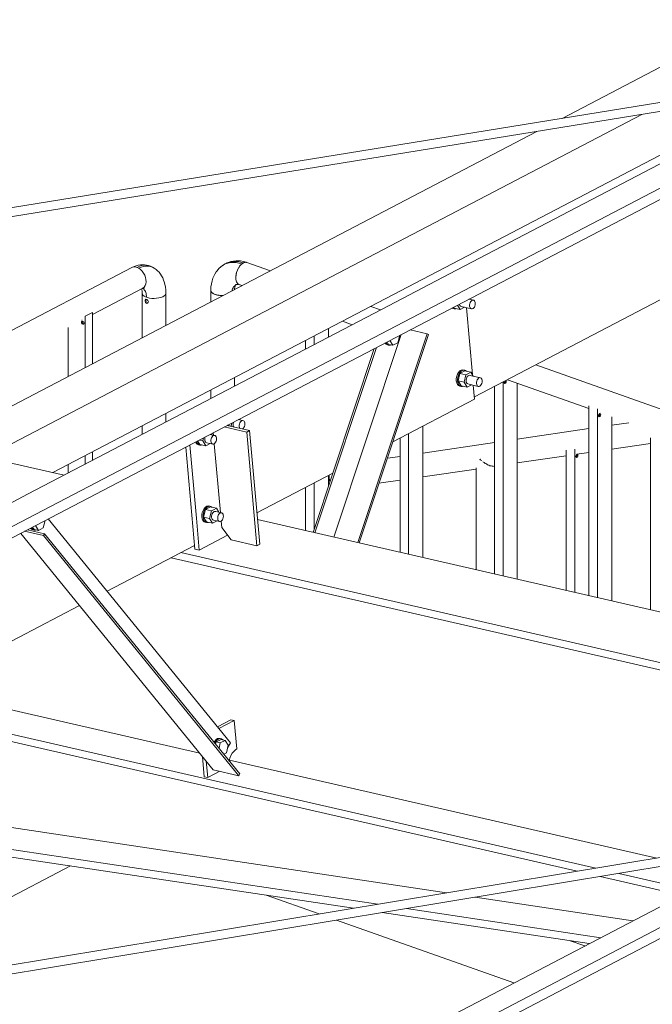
# Model space of a CAD drawing. Header units: millimetres. Extents: x 6879 to 7883, y 14059 to 14709.
# Tile 65 of 85: x 7156 to 7168, y 14394 to 14412. Entities that reach past the tile are written whole.
import ezdxf

# ---------------------------------------------------------------- set-up
doc = ezdxf.new("R2010")
doc.units = ezdxf.units.MM
doc.header["$LTSCALE"] = 10
doc.layers.add('PS_DIM', color=4, linetype='Continuous', lineweight=13)
doc.layers.add('PS_SOLID', color=7, linetype='Continuous', lineweight=30)

# ---------------------------------------------------------------- blocks, each defined once
blk = doc.blocks.new('uh')
at = {"layer": 'PS_SOLID', "color": 6, "linetype": 'Continuous', "lineweight": 13, "extrusion": (-1.11022e-16, 0.902689, 0.430295)}
for p, q in [((8253.385, 14444.142), (8208.7, 14420.789)), ((8208.717, 14420.595), (8253.402, 14443.947)), ((8232.459, 14433.639), (8218.093, 14426.132)), ((8218.54, 14423.924), (8233.733, 14431.864)), ((8218.093, 14426.132), (8216.886, 14425.501)), ((8218.271, 14425.588), (8218.273, 14425.578)), ((8218.53, 14425.657), (8218.442, 14425.677)), ((8218.455, 14425.576), (8218.459, 14425.597)), ((8218.459, 14425.597), (8218.466, 14425.618)), ((8218.466, 14425.618), (8218.477, 14425.635)), ((8218.477, 14425.635), (8218.489, 14425.649)), ((8218.489, 14425.649), (8218.503, 14425.657)), ((8218.503, 14425.657), (8218.517, 14425.66)), ((8218.517, 14425.66), (8218.53, 14425.657)), ((8218.541, 14425.649), (8218.53, 14425.657)), ((8218.55, 14425.635), (8218.541, 14425.649)), ((8218.555, 14425.618), (8218.55, 14425.635)), ((8218.557, 14425.598), (8218.555, 14425.618)), ((8218.555, 14425.576), (8218.557, 14425.598)), ((8216.886, 14425.501), (8213.962, 14423.972)), ((8218.136, 14425.517), (8218.156, 14425.508)), ((8218.156, 14425.513), (8218.147, 14425.523)), ((8218.179, 14425.503), (8218.156, 14425.513)), ((8218.156, 14425.508), (8218.179, 14425.503)), ((8218.167, 14425.533), (8218.178, 14425.515)), ((8218.178, 14425.515), (8218.286, 14425.49)), ((8218.179, 14425.503), (8218.205, 14425.503)), ((8218.205, 14425.503), (8218.214, 14425.506)), ((8218.286, 14425.49), (8218.237, 14425.57)), ((8218.273, 14425.578), (8218.28, 14425.563)), ((8218.28, 14425.563), (8218.291, 14425.552)), ((8218.286, 14425.49), (8218.366, 14425.532)), ((8218.291, 14425.552), (8218.303, 14425.546)), ((8218.303, 14425.546), (8218.488, 14425.503)), ((8218.504, 14424.324), (8218.398, 14425.524)), ((8218.455, 14425.555), (8218.455, 14425.576)), ((8218.459, 14425.536), (8218.455, 14425.555)), ((8218.466, 14425.52), (8218.459, 14425.536)), ((8218.476, 14425.509), (8218.466, 14425.52)), ((8218.488, 14425.503), (8218.476, 14425.509)), ((8218.488, 14425.503), (8218.502, 14425.504)), ((8218.502, 14425.504), (8218.516, 14425.509)), ((8218.516, 14425.509), (8218.529, 14425.521)), ((8218.529, 14425.521), (8218.541, 14425.536)), ((8218.541, 14425.536), (8218.549, 14425.555)), ((8218.549, 14425.555), (8218.555, 14425.576)), ((8218.257, 14424.365), (8218.238, 14424.332)), ((8218.247, 14424.213), (8218.281, 14424.347)), ((8218.281, 14424.39), (8218.257, 14424.365)), ((8218.261, 14424.327), (8218.28, 14424.359)), ((8218.28, 14424.359), (8218.304, 14424.385)), ((8218.306, 14424.406), (8218.281, 14424.39)), ((8218.369, 14424.393), (8218.281, 14424.347)), ((8218.39, 14424.322), (8218.281, 14424.347)), ((8218.304, 14424.385), (8218.329, 14424.401)), ((8218.333, 14424.412), (8218.306, 14424.406)), ((8218.329, 14424.401), (8218.356, 14424.407)), ((8218.357, 14424.407), (8218.333, 14424.412)), ((8218.356, 14424.407), (8218.368, 14424.404)), ((8218.38, 14424.401), (8218.357, 14424.407)), ((8218.368, 14424.404), (8218.38, 14424.401)), ((8218.478, 14424.368), (8218.369, 14424.393)), ((8218.4, 14424.386), (8218.38, 14424.401)), ((8218.39, 14424.322), (8218.437, 14424.347)), ((8218.437, 14424.347), (8218.478, 14424.368)), ((8218.521, 14424.298), (8218.478, 14424.368)), ((8218.224, 14424.294), (8218.217, 14424.254)), ((8218.217, 14424.254), (8218.217, 14424.214)), ((8218.217, 14424.214), (8218.224, 14424.179)), ((8218.238, 14424.332), (8218.224, 14424.294)), ((8218.224, 14424.179), (8218.237, 14424.149)), ((8218.24, 14424.248), (8218.247, 14424.289)), ((8218.24, 14424.209), (8218.24, 14424.248)), ((8218.247, 14424.173), (8218.24, 14424.209)), ((8218.247, 14424.289), (8218.261, 14424.327)), ((8218.247, 14424.213), (8218.301, 14424.125)), ((8218.247, 14424.213), (8218.355, 14424.188)), ((8218.26, 14424.144), (8218.247, 14424.173)), ((8218.355, 14424.188), (8218.39, 14424.322)), ((8218.409, 14424.1), (8218.355, 14424.188)), ((8218.397, 14424.25), (8218.393, 14424.229)), ((8218.393, 14424.229), (8218.393, 14424.208)), ((8218.393, 14424.208), (8218.396, 14424.189)), ((8218.396, 14424.189), (8218.403, 14424.173)), ((8218.404, 14424.27), (8218.397, 14424.25)), ((8218.403, 14424.173), (8218.413, 14424.162)), ((8218.414, 14424.288), (8218.404, 14424.27)), ((8218.427, 14424.301), (8218.414, 14424.288)), ((8218.44, 14424.31), (8218.427, 14424.301)), ((8218.454, 14424.313), (8218.44, 14424.31)), ((8218.467, 14424.31), (8218.454, 14424.313)), ((8218.653, 14424.267), (8218.467, 14424.31)), ((8218.578, 14424.186), (8218.582, 14424.207)), ((8218.578, 14424.165), (8218.578, 14424.186)), ((8218.582, 14424.207), (8218.589, 14424.228)), ((8218.589, 14424.228), (8218.6, 14424.245)), ((8218.6, 14424.245), (8218.612, 14424.259)), ((8218.612, 14424.259), (8218.626, 14424.267)), ((8218.626, 14424.267), (8218.64, 14424.27)), ((8218.64, 14424.27), (8218.653, 14424.267)), ((8218.664, 14424.259), (8218.653, 14424.267)), ((8218.673, 14424.245), (8218.664, 14424.259)), ((8218.672, 14424.165), (8218.678, 14424.186)), ((8218.678, 14424.228), (8218.673, 14424.245)), ((8218.68, 14424.208), (8218.678, 14424.228)), ((8218.678, 14424.186), (8218.68, 14424.208)), ((8218.237, 14424.149), (8218.256, 14424.129)), ((8218.256, 14424.129), (8218.279, 14424.118)), ((8218.279, 14424.123), (8218.26, 14424.144)), ((8218.302, 14424.113), (8218.279, 14424.123)), ((8218.279, 14424.118), (8218.302, 14424.113)), ((8218.301, 14424.125), (8218.409, 14424.1)), ((8218.302, 14424.113), (8218.328, 14424.113)), ((8218.328, 14424.113), (8218.337, 14424.117)), ((8218.409, 14424.1), (8218.489, 14424.142)), ((8218.413, 14424.162), (8218.426, 14424.156)), ((8218.426, 14424.156), (8218.611, 14424.114)), ((8218.544, 14423.882), (8218.521, 14424.134)), ((8218.582, 14424.146), (8218.578, 14424.165)), ((8218.589, 14424.13), (8218.582, 14424.146)), ((8218.599, 14424.119), (8218.589, 14424.13)), ((8218.611, 14424.114), (8218.599, 14424.119)), ((8218.611, 14424.114), (8218.625, 14424.114)), ((8218.625, 14424.114), (8218.639, 14424.119)), ((8218.639, 14424.119), (8218.652, 14424.131)), ((8218.652, 14424.131), (8218.663, 14424.146)), ((8218.663, 14424.146), (8218.672, 14424.165)), ((8213.962, 14423.972), (8213.453, 14423.707)), ((8217.077, 14423.116), (8218.544, 14423.882)), ((8213.453, 14423.707), (8210.529, 14422.179)), ((8214.219, 14423.463), (8214.215, 14423.442)), ((8214.222, 14423.472), (8214.219, 14423.463)), ((8214.398, 14423.498), (8214.311, 14423.518)), ((8214.343, 14423.511), (8214.332, 14423.529)), ((8214.335, 14423.458), (8214.345, 14423.476)), ((8214.345, 14423.476), (8214.358, 14423.489)), ((8214.358, 14423.489), (8214.371, 14423.498)), ((8214.371, 14423.498), (8214.385, 14423.501)), ((8214.385, 14423.501), (8214.398, 14423.498)), ((8214.41, 14423.49), (8214.398, 14423.498)), ((8214.418, 14423.476), (8214.41, 14423.49)), ((8214.424, 14423.459), (8214.418, 14423.476)), ((8214.114, 14423.416), (8214.178, 14423.401)), ((8214.178, 14423.401), (8214.192, 14423.456)), ((8214.182, 14423.394), (8214.178, 14423.401)), ((8214.215, 14423.442), (8214.215, 14423.421)), ((8214.215, 14423.421), (8214.218, 14423.402)), ((8214.218, 14423.402), (8214.226, 14423.386)), ((8214.226, 14423.386), (8214.228, 14423.384)), ((8214.323, 14423.396), (8214.324, 14423.417)), ((8214.327, 14423.377), (8214.323, 14423.396)), ((8214.324, 14423.417), (8214.327, 14423.438)), ((8214.327, 14423.438), (8214.335, 14423.458)), ((8214.334, 14423.361), (8214.327, 14423.377)), ((8214.336, 14423.359), (8214.334, 14423.361)), ((8214.381, 14423.349), (8214.384, 14423.35)), ((8214.384, 14423.35), (8214.398, 14423.361)), ((8214.398, 14423.361), (8214.409, 14423.377)), ((8214.409, 14423.377), (8214.418, 14423.396)), ((8214.418, 14423.396), (8214.424, 14423.417)), ((8214.426, 14423.439), (8214.424, 14423.459)), ((8214.424, 14423.417), (8214.426, 14423.439)), ((8213.542, 14423.116), (8213.551, 14423.097)), ((8213.56, 14423.121), (8213.56, 14423.126)), ((8213.574, 14423.092), (8213.56, 14423.121)), ((8213.577, 14423.135), (8213.615, 14423.072)), ((8213.606, 14423.15), (8213.669, 14423.135)), ((8213.669, 14423.135), (8213.683, 14423.19)), ((8213.723, 14423.047), (8213.669, 14423.135)), ((8213.71, 14423.197), (8213.706, 14423.176)), ((8213.706, 14423.176), (8213.706, 14423.155)), ((8213.706, 14423.155), (8213.71, 14423.136)), ((8213.714, 14423.206), (8213.71, 14423.197)), ((8213.71, 14423.136), (8213.717, 14423.12)), ((8213.717, 14423.12), (8213.727, 14423.109)), ((8213.727, 14423.109), (8213.74, 14423.103)), ((8213.89, 14423.232), (8213.802, 14423.253)), ((8213.815, 14423.151), (8213.819, 14423.172)), ((8213.815, 14423.13), (8213.815, 14423.151)), ((8213.819, 14423.111), (8213.815, 14423.13)), ((8213.819, 14423.172), (8213.826, 14423.193)), ((8213.826, 14423.095), (8213.819, 14423.111)), ((8213.834, 14423.245), (8213.823, 14423.263)), ((8213.826, 14423.193), (8213.837, 14423.21)), ((8213.837, 14423.21), (8213.849, 14423.224)), ((8213.849, 14423.224), (8213.863, 14423.232)), ((8213.863, 14423.232), (8213.877, 14423.235)), ((8213.877, 14423.235), (8213.89, 14423.232)), ((8213.889, 14423.096), (8213.9, 14423.111)), ((8213.901, 14423.224), (8213.89, 14423.232)), ((8213.9, 14423.111), (8213.909, 14423.13)), ((8213.91, 14423.21), (8213.901, 14423.224)), ((8213.909, 14423.13), (8213.915, 14423.151)), ((8213.915, 14423.193), (8213.91, 14423.21)), ((8213.917, 14423.173), (8213.915, 14423.193)), ((8213.915, 14423.151), (8213.917, 14423.173)), ((8213.551, 14423.097), (8213.57, 14423.076)), ((8213.57, 14423.076), (8213.593, 14423.065)), ((8213.593, 14423.071), (8213.574, 14423.092)), ((8213.616, 14423.06), (8213.593, 14423.071)), ((8213.593, 14423.065), (8213.616, 14423.06)), ((8213.615, 14423.072), (8213.723, 14423.047)), ((8213.616, 14423.06), (8213.642, 14423.06)), ((8213.642, 14423.06), (8213.651, 14423.064)), ((8213.723, 14423.047), (8213.803, 14423.089)), ((8213.74, 14423.103), (8213.848, 14423.079)), ((8213.836, 14423.084), (8213.826, 14423.095)), ((8213.848, 14423.079), (8213.836, 14423.084)), ((8213.848, 14423.079), (8213.862, 14423.079)), ((8213.862, 14423.079), (8213.876, 14423.084)), ((8213.876, 14423.084), (8213.889, 14423.096)), ((8214.641, 14421.843), (8216.002, 14422.554)), ((8210.529, 14422.179), (8208.305, 14421.016)), ((8213.675, 14421.889), (8213.661, 14421.851)), ((8213.694, 14421.922), (8213.675, 14421.889)), ((8213.684, 14421.77), (8213.718, 14421.905)), ((8213.684, 14421.846), (8213.698, 14421.884)), ((8213.717, 14421.948), (8213.694, 14421.922)), ((8213.698, 14421.884), (8213.717, 14421.917)), ((8213.743, 14421.964), (8213.717, 14421.948)), ((8213.717, 14421.917), (8213.74, 14421.942)), ((8213.806, 14421.951), (8213.718, 14421.905)), ((8213.826, 14421.88), (8213.718, 14421.905)), ((8213.74, 14421.942), (8213.766, 14421.958)), ((8213.769, 14421.969), (8213.743, 14421.964)), ((8213.766, 14421.958), (8213.792, 14421.964)), ((8213.794, 14421.964), (8213.769, 14421.969)), ((8213.792, 14421.964), (8213.805, 14421.961)), ((8213.792, 14421.746), (8213.826, 14421.88)), ((8213.817, 14421.959), (8213.794, 14421.964)), ((8213.805, 14421.961), (8213.817, 14421.959)), ((8213.914, 14421.926), (8213.806, 14421.951)), ((8213.837, 14421.943), (8213.817, 14421.959)), ((8213.826, 14421.88), (8213.874, 14421.905)), ((8213.874, 14421.905), (8213.914, 14421.926)), ((8213.957, 14421.855), (8213.914, 14421.926)), ((8213.654, 14421.811), (8213.653, 14421.772)), ((8213.653, 14421.772), (8213.66, 14421.736)), ((8213.661, 14421.851), (8213.654, 14421.811)), ((8213.66, 14421.736), (8213.674, 14421.707)), ((8213.674, 14421.707), (8213.693, 14421.686)), ((8213.676, 14421.767), (8213.677, 14421.806)), ((8213.683, 14421.731), (8213.676, 14421.767)), ((8213.677, 14421.806), (8213.684, 14421.846)), ((8213.697, 14421.702), (8213.683, 14421.731)), ((8213.684, 14421.77), (8213.738, 14421.682)), ((8213.684, 14421.77), (8213.792, 14421.746)), ((8213.716, 14421.681), (8213.697, 14421.702)), ((8213.846, 14421.657), (8213.792, 14421.746)), ((8213.833, 14421.807), (8213.829, 14421.786)), ((8213.829, 14421.786), (8213.829, 14421.765)), ((8213.829, 14421.765), (8213.833, 14421.746)), ((8213.841, 14421.828), (8213.833, 14421.807)), ((8213.833, 14421.746), (8213.84, 14421.73)), ((8213.84, 14421.73), (8213.85, 14421.719)), ((8213.851, 14421.845), (8213.841, 14421.828)), ((8213.846, 14421.657), (8213.926, 14421.699)), ((8213.85, 14421.719), (8213.862, 14421.714)), ((8213.863, 14421.859), (8213.851, 14421.845)), ((8213.862, 14421.714), (8213.971, 14421.689)), ((8213.877, 14421.867), (8213.863, 14421.859)), ((8213.891, 14421.87), (8213.877, 14421.867)), ((8213.904, 14421.867), (8213.891, 14421.87)), ((8214.013, 14421.843), (8213.904, 14421.867)), ((8213.938, 14421.761), (8213.942, 14421.782)), ((8213.938, 14421.74), (8213.938, 14421.761)), ((8213.942, 14421.721), (8213.938, 14421.74)), ((8213.942, 14421.782), (8213.949, 14421.803)), ((8213.949, 14421.705), (8213.942, 14421.721)), ((8213.949, 14421.803), (8213.959, 14421.82)), ((8213.959, 14421.694), (8213.949, 14421.705)), ((8213.959, 14421.82), (8213.972, 14421.834)), ((8213.971, 14421.689), (8213.959, 14421.694)), ((8213.972, 14421.834), (8213.986, 14421.842)), ((8213.985, 14421.689), (8213.999, 14421.694)), ((8213.986, 14421.842), (8214, 14421.845)), ((8213.999, 14421.694), (8214.012, 14421.706)), ((8214, 14421.845), (8214.013, 14421.843)), ((8214.012, 14421.706), (8214.023, 14421.721)), ((8214.024, 14421.834), (8214.013, 14421.843)), ((8214.023, 14421.721), (8214.032, 14421.74)), ((8214.033, 14421.821), (8214.024, 14421.834)), ((8214.032, 14421.74), (8214.038, 14421.761)), ((8214.038, 14421.803), (8214.033, 14421.821)), ((8214.04, 14421.783), (8214.038, 14421.803)), ((8214.038, 14421.761), (8214.04, 14421.783)), ((8213.693, 14421.686), (8213.716, 14421.675)), ((8213.739, 14421.67), (8213.716, 14421.681)), ((8213.716, 14421.675), (8213.739, 14421.67)), ((8213.738, 14421.682), (8213.846, 14421.657)), ((8213.739, 14421.67), (8213.764, 14421.67)), ((8213.764, 14421.67), (8213.773, 14421.674)), ((8213.971, 14421.689), (8213.985, 14421.689)), ((8211.953, 14420.438), (8213.524, 14421.259)), ((8196.892, 14412.567), (8211.461, 14420.181)), ((8225.986, 14416.931), (8212.32, 14409.789)), ((8226.304, 14416.722), (8197.61, 14401.726)), ((8197.642, 14401.549), (8226.349, 14416.552))]:
    blk.add_line(p, q, dxfattribs=at)
at = {"layer": 'PS_SOLID', "color": 94, "linetype": 'Continuous', "lineweight": 13, "extrusion": (-1.11022e-16, 0.902689, 0.430295)}
for p, q in [((8228.184, 14433.138), (8220.112, 14428.92)), ((8210.979, 14422.567), (8224.045, 14429.396)), ((8221.541, 14428.99), (8209.779, 14422.843)), ((8219.663, 14428.685), (8208.879, 14423.049))]:
    blk.add_line(p, q, dxfattribs=at)
at = {"layer": 'PS_SOLID', "color": 241, "linetype": 'Continuous', "lineweight": 13, "extrusion": (-1.11022e-16, 0.902689, 0.430295)}
for p, q in [((8224.92, 14429.699), (8205.507, 14426.551)), ((8205.535, 14426.394), (8224.471, 14429.465)), ((8224.337, 14416.07), (8199.524, 14411.963)), ((8199.933, 14411.869), (8223.884, 14415.833))]:
    blk.add_line(p, q, dxfattribs=at)
at = {"layer": 'PS_SOLID', "color": 146, "linetype": 'Continuous', "lineweight": 13, "extrusion": (-1.11022e-16, 0.902689, 0.430295)}
for p, q in [((8212.51, 14426.287), (8212.478, 14426.277)), ((8212.551, 14426.294), (8212.51, 14426.287)), ((8212.585, 14426.295), (8212.551, 14426.294)), ((8212.576, 14426.28), (8212.618, 14426.287)), ((8212.625, 14426.295), (8212.585, 14426.295)), ((8212.618, 14426.287), (8212.659, 14426.288)), ((8212.664, 14426.29), (8212.625, 14426.295)), ((8212.659, 14426.288), (8212.698, 14426.282)), ((8212.698, 14426.282), (8212.664, 14426.29)), ((8213.994, 14426.26), (8214.033, 14426.287)), ((8214.058, 14426.305), (8214.019, 14426.278)), ((8214.033, 14426.287), (8214.074, 14426.309)), ((8214.1, 14426.327), (8214.058, 14426.305)), ((8214.074, 14426.309), (8214.119, 14426.324)), ((8214.1, 14426.327), (8214.145, 14426.342)), ((8214.129, 14426.337), (8214.1, 14426.327)), ((8214.119, 14426.324), (8214.166, 14426.333)), ((8214.173, 14426.352), (8214.129, 14426.337)), ((8214.145, 14426.342), (8214.192, 14426.352)), ((8214.166, 14426.333), (8214.215, 14426.337)), ((8214.22, 14426.362), (8214.173, 14426.352)), ((8214.192, 14426.352), (8214.241, 14426.355)), ((8214.215, 14426.337), (8214.266, 14426.334)), ((8214.27, 14426.365), (8214.22, 14426.362)), ((8214.241, 14426.355), (8214.292, 14426.352)), ((8214.266, 14426.334), (8214.317, 14426.324)), ((8214.298, 14426.366), (8214.27, 14426.365)), ((8214.292, 14426.352), (8214.344, 14426.342)), ((8214.348, 14426.363), (8214.298, 14426.366)), ((8214.317, 14426.324), (8214.369, 14426.309)), ((8214.356, 14426.297), (8214.331, 14426.269)), ((8214.343, 14426.284), (8214.35, 14426.29)), ((8214.344, 14426.342), (8214.396, 14426.327)), ((8214.399, 14426.354), (8214.348, 14426.363)), ((8214.383, 14426.319), (8214.356, 14426.297)), ((8214.363, 14426.302), (8214.369, 14426.309)), ((8214.369, 14426.309), (8214.376, 14426.313)), ((8214.41, 14426.333), (8214.383, 14426.319)), ((8214.39, 14426.322), (8214.396, 14426.327)), ((8214.396, 14426.327), (8214.403, 14426.329)), ((8214.424, 14426.347), (8214.399, 14426.354)), ((8214.437, 14426.339), (8214.41, 14426.333)), ((8214.417, 14426.335), (8214.424, 14426.337)), ((8214.458, 14426.337), (8214.424, 14426.347)), ((8214.424, 14426.337), (8214.43, 14426.338)), ((8214.462, 14426.337), (8214.437, 14426.339)), ((8214.45, 14426.339), (8214.443, 14426.339)), ((8214.456, 14426.338), (8214.45, 14426.339)), ((8214.884, 14426.187), (8214.462, 14426.337)), ((8212.397, 14426.246), (8207.073, 14423.464)), ((8212.438, 14426.265), (8212.397, 14426.246)), ((8212.397, 14426.246), (8212.426, 14426.255)), ((8212.426, 14426.255), (8212.458, 14426.255)), ((8212.478, 14426.277), (8212.438, 14426.265)), ((8212.458, 14426.255), (8212.491, 14426.247)), ((8212.491, 14426.247), (8212.534, 14426.267)), ((8212.524, 14426.232), (8212.491, 14426.247)), ((8212.524, 14426.232), (8212.566, 14426.251)), ((8212.524, 14426.232), (8212.555, 14426.209)), ((8212.534, 14426.267), (8212.576, 14426.28)), ((8212.555, 14426.209), (8212.584, 14426.18)), ((8212.566, 14426.251), (8212.609, 14426.264)), ((8212.584, 14426.18), (8212.609, 14426.146)), ((8212.609, 14426.264), (8212.65, 14426.271)), ((8212.609, 14426.146), (8212.629, 14426.108)), ((8212.65, 14426.271), (8212.691, 14426.272)), ((8212.691, 14426.272), (8212.73, 14426.266)), ((8212.735, 14426.27), (8212.698, 14426.282)), ((8212.73, 14426.266), (8212.766, 14426.254)), ((8212.766, 14426.254), (8212.735, 14426.27)), ((8212.801, 14426.236), (8212.766, 14426.254)), ((8212.833, 14426.212), (8212.801, 14426.236)), ((8212.858, 14426.189), (8212.833, 14426.212)), ((8212.887, 14426.16), (8212.858, 14426.189)), ((8212.912, 14426.125), (8212.887, 14426.16)), ((8212.93, 14426.098), (8212.912, 14426.125)), ((8213.884, 14426.124), (8213.862, 14426.078)), ((8213.91, 14426.166), (8213.884, 14426.124)), ((8213.928, 14426.189), (8213.91, 14426.166)), ((8213.959, 14426.227), (8213.928, 14426.189)), ((8213.994, 14426.26), (8213.959, 14426.227)), ((8214.019, 14426.278), (8213.994, 14426.26)), ((8214.266, 14426.115), (8214.262, 14426.075)), ((8214.276, 14426.157), (8214.266, 14426.115)), ((8214.268, 14426.126), (8214.27, 14426.136)), ((8214.27, 14426.136), (8214.273, 14426.146)), ((8214.29, 14426.197), (8214.276, 14426.157)), ((8214.279, 14426.167), (8214.282, 14426.177)), ((8214.282, 14426.177), (8214.286, 14426.187)), ((8214.309, 14426.235), (8214.29, 14426.197)), ((8214.295, 14426.206), (8214.299, 14426.216)), ((8214.299, 14426.216), (8214.304, 14426.225)), ((8214.331, 14426.269), (8214.309, 14426.235)), ((8214.314, 14426.243), (8214.32, 14426.252)), ((8214.32, 14426.252), (8214.325, 14426.26)), ((8214.337, 14426.276), (8214.343, 14426.284)), ((8212.629, 14426.108), (8212.644, 14426.068)), ((8212.649, 14425.952), (8212.638, 14425.92)), ((8212.644, 14426.068), (8212.652, 14426.028)), ((8212.654, 14425.988), (8212.649, 14425.952)), ((8212.652, 14426.028), (8212.654, 14425.99)), ((8212.654, 14425.99), (8212.654, 14425.988)), ((8212.951, 14426.06), (8212.93, 14426.098)), ((8212.968, 14426.016), (8212.951, 14426.06)), ((8212.977, 14425.989), (8212.968, 14426.016)), ((8212.99, 14425.944), (8212.977, 14425.989)), ((8212.999, 14425.895), (8212.99, 14425.944)), ((8213.824, 14425.953), (8213.817, 14425.898)), ((8213.836, 14426.005), (8213.824, 14425.953)), ((8213.853, 14426.053), (8213.836, 14426.005)), ((8213.862, 14426.078), (8213.853, 14426.053)), ((8214.25, 14425.925), (8214.265, 14425.936)), ((8214.25, 14425.92), (8214.263, 14425.933)), ((8214.255, 14425.938), (8214.274, 14425.942)), ((8214.259, 14425.926), (8214.267, 14425.935)), ((8214.262, 14426.075), (8214.263, 14426.037)), ((8214.262, 14426.057), (8214.262, 14426.065)), ((8214.262, 14426.055), (8214.262, 14426.057)), ((8214.263, 14426.046), (8214.262, 14426.055)), ((8214.263, 14426.095), (8214.265, 14426.105)), ((8214.263, 14426.085), (8214.263, 14426.095)), ((8214.263, 14426.037), (8214.27, 14426.003)), ((8214.263, 14425.933), (8214.271, 14425.939)), ((8214.266, 14426.019), (8214.265, 14426.028)), ((8214.265, 14425.936), (8214.274, 14425.94)), ((8214.268, 14426.011), (8214.266, 14426.019)), ((8214.267, 14425.938), (8214.28, 14425.942)), ((8214.27, 14426.003), (8214.282, 14425.974)), ((8214.276, 14425.988), (8214.273, 14425.996)), ((8214.274, 14425.942), (8214.294, 14425.943)), ((8214.279, 14425.982), (8214.276, 14425.988)), ((8214.282, 14425.974), (8214.299, 14425.953)), ((8214.29, 14425.963), (8214.286, 14425.969)), ((8214.287, 14425.945), (8214.309, 14425.941)), ((8214.295, 14425.958), (8214.29, 14425.963)), ((8214.294, 14425.943), (8214.296, 14425.943)), ((8214.299, 14425.953), (8214.32, 14425.938)), ((8214.309, 14425.944), (8214.304, 14425.949)), ((8214.314, 14425.942), (8214.309, 14425.944)), ((8214.309, 14425.941), (8214.331, 14425.934)), ((8214.32, 14425.938), (8214.372, 14425.92)), ((8214.331, 14425.934), (8214.33, 14425.934)), ((8214.331, 14425.934), (8214.331, 14425.934)), ((8212.597, 14425.873), (8211.692, 14425.4)), ((8212.574, 14425.861), (8212.578, 14425.846)), ((8212.578, 14425.846), (8212.583, 14425.821)), ((8212.581, 14425.83), (8212.583, 14425.815)), ((8212.583, 14425.815), (8212.584, 14425.785)), ((8212.584, 14425.785), (8212.587, 14425.767)), ((8212.584, 14425.785), (8212.584, 14424.985)), ((8212.587, 14425.767), (8212.598, 14425.749)), ((8212.59, 14425.87), (8212.607, 14425.875)), ((8212.592, 14425.87), (8212.599, 14425.866)), ((8212.62, 14425.893), (8212.597, 14425.873)), ((8212.599, 14425.872), (8212.607, 14425.872)), ((8212.599, 14425.866), (8212.611, 14425.857)), ((8212.607, 14425.875), (8212.624, 14425.878)), ((8212.611, 14425.857), (8212.622, 14425.845)), ((8212.638, 14425.92), (8212.62, 14425.893)), ((8212.622, 14425.845), (8212.632, 14425.831)), ((8212.632, 14425.831), (8212.641, 14425.815)), ((8212.641, 14425.815), (8212.648, 14425.798)), ((8212.648, 14425.798), (8212.654, 14425.778)), ((8212.654, 14425.778), (8212.658, 14425.757)), ((8212.658, 14425.757), (8212.66, 14425.735)), ((8212.996, 14425.752), (8213.006, 14425.77)), ((8213.005, 14425.843), (8212.999, 14425.895)), ((8213.007, 14425.789), (8213.005, 14425.843)), ((8213.006, 14425.77), (8213.007, 14425.789)), ((8213.007, 14425.207), (8213.007, 14425.789)), ((8213.815, 14425.836), (8213.814, 14425.832)), ((8213.815, 14425.827), (8213.814, 14425.832)), ((8213.814, 14425.832), (8213.814, 14425.628)), ((8213.817, 14425.898), (8213.815, 14425.841)), ((8213.815, 14425.841), (8213.815, 14425.836)), ((8213.815, 14425.836), (8213.816, 14425.822)), ((8213.816, 14425.822), (8213.825, 14425.804)), ((8213.819, 14425.813), (8213.818, 14425.818)), ((8213.823, 14425.809), (8213.819, 14425.813)), ((8213.825, 14425.804), (8213.843, 14425.788)), ((8213.833, 14425.796), (8213.829, 14425.8)), ((8213.838, 14425.792), (8213.833, 14425.796)), ((8213.843, 14425.788), (8213.868, 14425.773)), ((8213.854, 14425.78), (8213.849, 14425.784)), ((8213.862, 14425.776), (8213.854, 14425.78)), ((8213.868, 14425.773), (8213.899, 14425.761)), ((8213.883, 14425.766), (8213.876, 14425.77)), ((8213.892, 14425.763), (8213.883, 14425.766)), ((8213.899, 14425.761), (8213.9, 14425.76)), ((8213.9, 14425.76), (8213.937, 14425.751)), ((8213.918, 14425.755), (8213.909, 14425.758)), ((8214.195, 14425.827), (8214.199, 14425.843)), ((8214.199, 14425.843), (8214.205, 14425.862)), ((8214.205, 14425.862), (8214.214, 14425.881)), ((8214.214, 14425.881), (8214.224, 14425.898)), ((8214.224, 14425.898), (8214.237, 14425.912)), ((8214.237, 14425.912), (8214.25, 14425.925)), ((8214.239, 14425.867), (8214.244, 14425.891)), ((8214.239, 14425.863), (8214.241, 14425.876)), ((8214.239, 14425.85), (8214.239, 14425.863)), ((8214.244, 14425.891), (8214.252, 14425.913)), ((8214.248, 14425.908), (8214.259, 14425.926)), ((8214.252, 14425.913), (8214.256, 14425.922)), ((8212.598, 14425.749), (8212.618, 14425.732)), ((8212.618, 14425.732), (8212.645, 14425.718)), ((8212.635, 14425.664), (8212.645, 14425.675)), ((8212.635, 14425.639), (8212.635, 14425.664)), ((8212.645, 14425.616), (8212.635, 14425.639)), ((8212.645, 14425.718), (8212.661, 14425.712)), ((8212.645, 14425.675), (8212.646, 14425.677)), ((8212.646, 14425.614), (8212.645, 14425.616)), ((8212.646, 14425.677), (8212.667, 14425.674)), ((8212.667, 14425.602), (8212.646, 14425.614)), ((8212.651, 14425.672), (8212.654, 14425.675)), ((8212.651, 14425.648), (8212.651, 14425.672)), ((8212.663, 14425.623), (8212.651, 14425.648)), ((8212.66, 14425.735), (8212.661, 14425.712)), ((8212.661, 14425.712), (8212.678, 14425.706)), ((8212.664, 14425.622), (8212.663, 14425.623)), ((8212.683, 14425.611), (8212.664, 14425.622)), ((8212.667, 14425.674), (8212.678, 14425.662)), ((8212.678, 14425.606), (8212.667, 14425.602)), ((8212.678, 14425.706), (8212.716, 14425.698)), ((8212.678, 14425.662), (8212.686, 14425.655)), ((8212.686, 14425.609), (8212.678, 14425.606)), ((8212.688, 14425.612), (8212.683, 14425.611)), ((8212.686, 14425.655), (8212.695, 14425.63)), ((8212.695, 14425.63), (8212.686, 14425.609)), ((8212.716, 14425.698), (8212.757, 14425.692)), ((8212.757, 14425.692), (8212.8, 14425.691)), ((8212.8, 14425.691), (8212.843, 14425.693)), ((8212.843, 14425.693), (8212.883, 14425.699)), ((8212.883, 14425.699), (8212.92, 14425.708)), ((8212.92, 14425.708), (8212.952, 14425.721)), ((8212.952, 14425.721), (8212.953, 14425.721)), ((8212.953, 14425.721), (8212.978, 14425.736)), ((8212.978, 14425.736), (8212.996, 14425.752)), ((8213.927, 14425.753), (8213.918, 14425.755)), ((8213.937, 14425.751), (8213.977, 14425.745)), ((8213.956, 14425.747), (8213.947, 14425.749)), ((8213.967, 14425.746), (8213.956, 14425.747)), ((8213.977, 14425.745), (8214.02, 14425.742)), ((8213.998, 14425.743), (8213.988, 14425.744)), ((8214.009, 14425.743), (8213.998, 14425.743)), ((8214.02, 14425.742), (8214.033, 14425.743)), ((8214.033, 14425.743), (8214.03, 14425.743)), ((8211.692, 14425.441), (8211.564, 14425.374)), ((8211.692, 14424.519), (8211.692, 14425.441)), ((8216.86, 14425.487), (8216.685, 14425.549)), ((8211.496, 14425.272), (8211.506, 14425.283)), ((8211.496, 14425.254), (8211.496, 14425.272)), ((8211.506, 14425.236), (8211.496, 14425.254)), ((8211.503, 14425.301), (8211.502, 14425.301)), ((8211.506, 14425.303), (8211.503, 14425.301)), ((8211.506, 14425.283), (8211.522, 14425.28)), ((8211.522, 14425.227), (8211.506, 14425.236)), ((8211.509, 14425.279), (8211.512, 14425.282)), ((8211.509, 14425.26), (8211.509, 14425.279)), ((8211.519, 14425.242), (8211.509, 14425.26)), ((8211.535, 14425.234), (8211.519, 14425.242)), ((8211.522, 14425.28), (8211.536, 14425.266)), ((8211.536, 14425.231), (8211.522, 14425.227)), ((8211.537, 14425.234), (8211.535, 14425.234)), ((8211.536, 14425.266), (8211.541, 14425.247)), ((8211.541, 14425.247), (8211.536, 14425.231)), ((8211.564, 14425.374), (8211.563, 14425.37)), ((8211.564, 14424.453), (8211.564, 14425.374)), ((8216.173, 14425.282), (8216.348, 14425.22)), ((8211.256, 14425.172), (8211.256, 14424.291)), ((8215.923, 14424.998), (8215.923, 14425.151)), ((8215.515, 14424.938), (8215.515, 14424.784)), ((8215.669, 14424.865), (8215.669, 14425.018)), ((8222.186, 14423.6), (8219.644, 14424.501)), ((8214.237, 14424.116), (8214.237, 14424.27)), ((8219.055, 14424.185), (8219.055, 14424.194)), ((8219.055, 14420.714), (8219.055, 14424.185)), ((8219.081, 14424.207), (8219.076, 14424.195)), ((8219.076, 14424.195), (8219.076, 14424.177)), ((8219.076, 14424.177), (8219.084, 14424.167)), ((8219.081, 14424.176), (8219.077, 14424.175)), ((8219.093, 14424.191), (8219.081, 14424.176)), ((8219.084, 14424.167), (8219.097, 14424.171)), ((8219.097, 14424.211), (8219.093, 14424.191)), ((8219.096, 14424.215), (8219.097, 14424.211)), ((8219.097, 14424.171), (8219.108, 14424.186)), ((8219.108, 14424.221), (8219.107, 14424.221)), ((8219.113, 14424.205), (8219.108, 14424.221)), ((8219.108, 14424.186), (8219.113, 14424.205)), ((8219.132, 14424.233), (8220.594, 14423.715)), ((8219.31, 14420.655), (8219.31, 14424.17)), ((8213.814, 14424.049), (8213.814, 14423.895)), ((8218.901, 14424.113), (8218.901, 14420.749)), ((8220.594, 14423.767), (8220.594, 14420.36)), ((8220.749, 14423.585), (8220.749, 14423.713)), ((8220.809, 14423.639), (8220.81, 14423.638)), ((8220.81, 14423.638), (8220.811, 14423.638)), ((8213.007, 14423.474), (8213.007, 14423.627)), ((8220.749, 14420.325), (8220.749, 14423.585)), ((8220.777, 14423.614), (8220.769, 14423.595)), ((8220.769, 14423.595), (8220.769, 14423.577)), ((8220.769, 14423.577), (8220.777, 14423.567)), ((8220.775, 14423.576), (8220.77, 14423.575)), ((8220.786, 14423.591), (8220.775, 14423.576)), ((8220.79, 14423.624), (8220.777, 14423.614)), ((8220.777, 14423.567), (8220.79, 14423.571)), ((8220.79, 14423.611), (8220.786, 14423.591)), ((8220.787, 14423.622), (8220.79, 14423.611)), ((8220.801, 14423.621), (8220.79, 14423.624)), ((8220.79, 14423.571), (8220.801, 14423.586)), ((8220.806, 14423.606), (8220.801, 14423.621)), ((8220.801, 14423.586), (8220.806, 14423.606)), ((8221.003, 14420.267), (8221.003, 14423.57)), ((8221.312, 14423.461), (8221.003, 14423.415)), ((8212.584, 14423.406), (8212.584, 14423.252)), ((8217.617, 14421.044), (8217.617, 14423.398)), ((8220.594, 14423.355), (8219.31, 14423.167)), ((8217.208, 14423.184), (8217.208, 14421.138)), ((8217.362, 14421.102), (8217.362, 14423.265)), ((8218.901, 14423.107), (8217.617, 14422.918)), ((8221.698, 14423.19), (8221.698, 14420.107)), ((8211.692, 14422.786), (8211.692, 14422.94)), ((8220.185, 14422.968), (8220.185, 14420.454)), ((8220.34, 14422.844), (8220.34, 14422.99)), ((8221.003, 14422.987), (8221.698, 14423.09)), ((8211.564, 14422.72), (8211.564, 14422.873)), ((8217.208, 14422.858), (8216.98, 14422.825)), ((8218.649, 14422.806), (8218.638, 14422.804)), ((8218.64, 14422.804), (8218.638, 14422.804)), ((8218.638, 14422.804), (8218.64, 14422.794)), ((8218.649, 14422.806), (8218.64, 14422.804)), ((8218.64, 14422.794), (8218.649, 14422.806)), ((8218.675, 14422.785), (8218.64, 14422.794)), ((8218.69, 14422.761), (8218.714, 14422.749)), ((8219.31, 14422.739), (8220.185, 14422.867)), ((8220.34, 14420.419), (8220.34, 14422.844)), ((8220.363, 14422.874), (8220.359, 14422.854)), ((8220.359, 14422.854), (8220.363, 14422.839)), ((8220.372, 14422.851), (8220.362, 14422.844)), ((8220.374, 14422.889), (8220.363, 14422.874)), ((8220.363, 14422.839), (8220.374, 14422.836)), ((8220.38, 14422.87), (8220.372, 14422.851)), ((8220.387, 14422.893), (8220.374, 14422.889)), ((8220.374, 14422.836), (8220.387, 14422.846)), ((8220.379, 14422.896), (8220.594, 14422.927)), ((8220.379, 14422.89), (8220.38, 14422.888)), ((8220.38, 14422.888), (8220.38, 14422.87)), ((8220.396, 14422.883), (8220.387, 14422.893)), ((8220.387, 14422.846), (8220.396, 14422.864)), ((8220.396, 14422.874), (8220.396, 14422.883)), ((8220.396, 14422.864), (8220.396, 14422.874)), ((8220.594, 14420.361), (8220.594, 14422.927)), ((8211.256, 14422.712), (8211.256, 14422.558)), ((8217.617, 14422.49), (8218.571, 14422.63)), ((8218.571, 14422.654), (8218.571, 14420.825)), ((8218.714, 14422.749), (8218.732, 14422.731)), ((8218.732, 14422.731), (8218.755, 14422.721)), ((8218.755, 14422.721), (8218.775, 14422.707)), ((8218.775, 14422.707), (8218.798, 14422.699)), ((8218.798, 14422.699), (8218.818, 14422.69)), ((8218.818, 14422.69), (8218.84, 14422.686)), ((8218.84, 14422.686), (8218.86, 14422.68)), ((8218.86, 14422.68), (8218.88, 14422.68)), ((8218.88, 14422.68), (8218.898, 14422.679)), ((8218.898, 14422.679), (8218.901, 14422.679)), ((8215.923, 14422.318), (8215.923, 14422.513)), ((8215.935, 14422.519), (8215.934, 14422.504)), ((8215.934, 14422.504), (8215.937, 14422.461)), ((8215.935, 14422.514), (8215.935, 14422.519)), ((8215.935, 14422.482), (8215.935, 14422.493)), ((8215.936, 14422.472), (8215.935, 14422.482)), ((8215.937, 14422.461), (8215.945, 14422.419)), ((8215.94, 14422.44), (8215.939, 14422.45)), ((8215.943, 14422.429), (8215.94, 14422.44)), ((8215.945, 14422.419), (8215.946, 14422.418)), ((8215.946, 14422.418), (8215.951, 14422.403)), ((8215.951, 14422.402), (8215.949, 14422.409)), ((8216.83, 14422.375), (8217.208, 14422.43)), ((8215.515, 14422.3), (8215.515, 14421.526)), ((8215.669, 14421.553), (8215.669, 14422.38))]:
    blk.add_line(p, q, dxfattribs=at)
at = {"layer": 'PS_SOLID', "color": 3, "linetype": 'Continuous', "lineweight": 13, "extrusion": (-1.11022e-16, 0.902689, 0.430295)}
for p, q in [((8211.183, 14422.52), (8197.724, 14425.609)), ((8214.46, 14423.292), (8214.056, 14423.385)), ((8214.511, 14423.319), (8214.107, 14423.412)), ((8214.46, 14423.292), (8214.511, 14423.319)), ((8214.64, 14421.254), (8214.46, 14423.292)), ((8214.691, 14421.28), (8214.511, 14423.319)), ((8213.859, 14423.282), (8213.863, 14423.239)), ((8213.368, 14423.025), (8213.53, 14421.193)), ((8213.556, 14421.751), (8213.44, 14423.063)), ((8213.877, 14423.085), (8213.986, 14421.849)), ((8213.606, 14421.175), (8213.556, 14421.751)), ((8213.999, 14421.695), (8214.01, 14421.58)), ((8228.839, 14418.468), (8214.652, 14421.724)), ((8214.01, 14421.58), (8214.18, 14421.359)), ((8213.606, 14421.175), (8214.116, 14421.442)), ((8214.18, 14421.359), (8214.64, 14421.254)), ((8213.53, 14421.193), (8213.606, 14421.175)), ((8214.64, 14421.254), (8214.691, 14421.28)), ((8213.102, 14421.039), (8227.455, 14417.745)), ((8213.279, 14421.131), (8227.631, 14417.837)), ((8208.597, 14418.684), (8213.616, 14417.533)), ((8208.023, 14418.384), (8220.719, 14415.471)), ((8207.847, 14418.292), (8220.384, 14415.415)), ((8214.172, 14418.133), (8213.932, 14418.008)), ((8213.958, 14417.975), (8214.234, 14418.119)), ((8214.234, 14418.119), (8214.172, 14418.133)), ((8214.279, 14417.609), (8214.234, 14418.119)), ((8213.665, 14417.472), (8213.698, 14417.11)), ((8214.157, 14417.442), (8214.175, 14417.489)), ((8214.175, 14417.489), (8214.198, 14417.531)), ((8214.198, 14417.531), (8214.225, 14417.566)), ((8214.225, 14417.566), (8214.255, 14417.594)), ((8214.255, 14417.594), (8214.279, 14417.609)), ((8213.759, 14417.096), (8213.733, 14417.389)), ((8214.146, 14417.397), (8214.157, 14417.442)), ((8214.149, 14417.41), (8221.812, 14415.652)), ((8213.698, 14417.11), (8213.759, 14417.096)), ((8213.759, 14417.096), (8213.975, 14417.209)), ((8205.264, 14416.943), (8218.041, 14415.028)), ((8204.686, 14416.64), (8216.807, 14414.823)), ((8204.482, 14416.534), (8216.372, 14414.751)), ((8221.129, 14415.377), (8222.437, 14415.077)), ((8220.794, 14415.321), (8222.261, 14414.985)), ((8218.554, 14414.951), (8221.384, 14414.526)), ((8216.885, 14414.674), (8220.601, 14414.117)), ((8217.321, 14414.747), (8220.806, 14414.224))]:
    blk.add_line(p, q, dxfattribs=at)
at = {"layer": 'PS_SOLID', "color": 121, "linetype": 'Continuous', "lineweight": 13, "extrusion": (-1.11022e-16, 0.902689, 0.430295)}
for p, q in [((8216.451, 14421.311), (8217.695, 14425.055)), ((8217.695, 14425.055), (8217.387, 14425.126)), ((8217.717, 14425.044), (8217.695, 14425.055)), ((8217.228, 14425.043), (8216.021, 14421.41)), ((8216.475, 14421.306), (8217.717, 14425.044)), ((8216.938, 14424.891), (8216.957, 14424.871)), ((8216.961, 14424.887), (8216.955, 14424.9)), ((8216.98, 14424.866), (8216.961, 14424.887)), ((8216.975, 14424.911), (8217.002, 14424.867)), ((8217.079, 14424.85), (8217.025, 14424.937)), ((8217.079, 14424.85), (8217.167, 14424.896)), ((8217.167, 14424.896), (8217.201, 14425.029)), ((8216.745, 14424.79), (8215.65, 14421.495)), ((8216.785, 14424.811), (8215.681, 14421.488)), ((8216.957, 14424.871), (8216.98, 14424.86)), ((8217.003, 14424.855), (8216.98, 14424.866)), ((8216.98, 14424.86), (8217.003, 14424.855)), ((8217.002, 14424.867), (8217.079, 14424.85)), ((8217.003, 14424.855), (8217.029, 14424.855)), ((8217.029, 14424.855), (8217.038, 14424.859)), ((8210.81, 14421.574), (8210.844, 14421.707)), ((8214.166, 14417.72), (8210.898, 14421.735)), ((8210.832, 14421.469), (8210.525, 14421.54)), ((8210.582, 14421.57), (8210.601, 14421.549)), ((8210.605, 14421.565), (8210.599, 14421.578)), ((8210.601, 14421.549), (8210.624, 14421.539)), ((8210.624, 14421.544), (8210.605, 14421.565)), ((8210.619, 14421.589), (8210.646, 14421.545)), ((8210.647, 14421.533), (8210.624, 14421.544)), ((8210.624, 14421.539), (8210.647, 14421.533)), ((8210.646, 14421.545), (8210.722, 14421.528)), ((8210.647, 14421.533), (8210.672, 14421.533)), ((8210.669, 14421.615), (8210.722, 14421.528)), ((8210.672, 14421.533), (8210.681, 14421.537)), ((8210.722, 14421.528), (8210.81, 14421.574)), ((8210.406, 14421.477), (8213.858, 14417.236)), ((8210.475, 14421.514), (8210.814, 14421.436)), ((8210.832, 14421.469), (8210.814, 14421.436)), ((8210.814, 14421.436), (8214.319, 14417.13)), ((8214.337, 14417.163), (8210.832, 14421.469)), ((8213.885, 14417.752), (8213.873, 14417.733)), ((8213.908, 14417.778), (8213.885, 14417.752)), ((8213.888, 14417.714), (8213.908, 14417.747)), ((8213.909, 14417.735), (8213.9, 14417.7)), ((8213.934, 14417.794), (8213.908, 14417.778)), ((8213.908, 14417.747), (8213.931, 14417.772)), ((8213.997, 14417.781), (8213.909, 14417.735)), ((8213.985, 14417.717), (8213.909, 14417.735)), ((8213.931, 14417.772), (8213.957, 14417.788)), ((8213.96, 14417.799), (8213.934, 14417.794)), ((8213.957, 14417.788), (8213.983, 14417.794)), ((8213.984, 14417.794), (8213.96, 14417.799)), ((8213.962, 14417.624), (8213.985, 14417.717)), ((8213.983, 14417.794), (8213.996, 14417.791)), ((8214.007, 14417.789), (8213.984, 14417.794)), ((8213.985, 14417.717), (8214.073, 14417.763)), ((8213.996, 14417.791), (8214.007, 14417.789)), ((8214.073, 14417.763), (8213.997, 14417.781)), ((8214.028, 14417.773), (8214.007, 14417.789)), ((8214.127, 14417.675), (8214.073, 14417.763)), ((8214.093, 14417.541), (8214.127, 14417.675)), ((8214.116, 14417.632), (8214.166, 14417.72)), ((8214.049, 14417.517), (8214.093, 14417.541)), ((8214.05, 14417.515), (8214.053, 14417.52)), ((8213.858, 14417.236), (8214.319, 14417.13)), ((8214.319, 14417.13), (8214.337, 14417.163))]:
    blk.add_line(p, q, dxfattribs=at)
at = {"layer": 'PS_SOLID', "color": 7, "linetype": 'Continuous', "lineweight": 13, "extrusion": (-1.11022e-16, 0.902689, 0.430295)}
for p, q in [((8211.3, 14415.512), (8206.821, 14413.171)), ((8214.807, 14414.986), (8215.756, 14414.65)), ((8216.068, 14414.539), (8219.251, 14413.411)), ((8220.522, 14414.076), (8220.261, 14414.168))]:
    blk.add_line(p, q, dxfattribs=at)

msp = doc.modelspace()

# ---------------------------------------------------------------- block references
at = {"layer": 'PS_DIM'}
msp.add_blockref('uh', (-1054.126, -19.005), dxfattribs=at)

doc.saveas('drawing.dxf')
